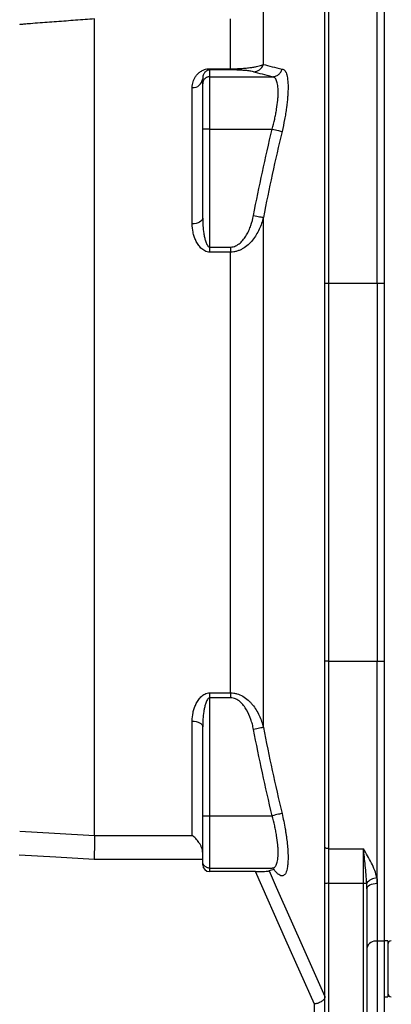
# Model space of a CAD drawing. Header units: millimetres. Extents: x 5 to 589, y 5 to 415.
# Tile 15 of 17: x 458 to 485, y 279 to 349. Entities that reach past the tile are written whole.
import ezdxf

# ---------------------------------------------------------------- set-up
doc = ezdxf.new("R2010")
doc.units = ezdxf.units.MM

msp = doc.modelspace()

# ---------------------------------------------------------------- linework, layer by layer
at = {"color": 7}
for p, q in [((475.463, 346.22), (475.463, 351.124)), ((479.869, 330.53), (479.869, 350.394)), ((480.119, 350.561), (480.119, 330.53)), ((483.619, 330.53), (483.619, 350.561)), ((484.119, 350.561), (484.119, 330.53)), ((463.386, 291.036), (463.386, 349.474)), ((473.114, 345.909), (473.114, 349.474)), ((471.619, 345.909), (473.114, 345.909)), ((471.619, 345.909), (471.619, 345.827)), ((471.619, 345.827), (471.619, 345.334)), ((473.114, 345.827), (471.619, 345.827)), ((473.114, 345.909), (473.114, 345.827)), ((471.119, 344.834), (471.119, 345.197)), ((471.119, 341.584), (471.119, 344.834)), ((471.619, 345.334), (471.619, 341.584)), ((471.619, 345.334), (476.092, 345.334)), ((470.369, 334.809), (470.369, 344.561)), ((471.619, 341.584), (471.119, 341.584)), ((471.119, 335.22), (471.119, 341.584)), ((471.619, 341.584), (471.619, 333.149)), ((471.619, 341.584), (476.092, 341.584)), ((475.463, 298.757), (475.463, 335.268)), ((471.619, 333.149), (471.619, 332.785)), ((471.619, 333.149), (473.114, 333.149)), ((473.114, 332.785), (471.619, 332.785)), ((473.114, 333.149), (473.114, 332.785)), ((473.114, 301.24), (473.114, 332.785)), ((480.119, 330.53), (479.869, 330.53)), ((479.869, 303.495), (479.869, 330.53)), ((483.619, 330.53), (480.119, 330.53)), ((480.119, 330.53), (480.119, 303.495)), ((483.619, 330.53), (483.619, 303.495)), ((484.119, 330.53), (483.619, 330.53)), ((484.119, 330.53), (484.119, 303.495)), ((479.869, 290.195), (479.869, 303.495)), ((480.119, 303.495), (479.869, 303.495)), ((480.119, 303.495), (480.119, 290.083)), ((480.119, 303.495), (483.619, 303.495)), ((483.619, 287.606), (483.619, 303.495)), ((483.619, 303.495), (484.119, 303.495)), ((484.119, 303.495), (484.119, 283.464)), ((471.619, 301.24), (473.114, 301.24)), ((471.619, 301.24), (471.619, 300.876)), ((473.114, 301.24), (473.114, 300.876)), ((473.114, 300.876), (471.619, 300.876)), ((471.619, 300.876), (471.619, 292.44)), ((470.369, 291.036), (470.369, 299.216)), ((471.119, 292.44), (471.119, 298.805)), ((471.119, 292.44), (471.619, 292.44)), ((471.119, 289.19), (471.119, 292.44)), ((471.619, 292.44), (471.619, 288.69)), ((471.619, 292.44), (476.092, 292.44)), ((463.386, 291.036), (470.369, 291.036)), ((479.869, 287.589), (479.869, 290.195)), ((480.119, 290.083), (482.619, 290.083)), ((480.119, 290.083), (480.119, 287.601)), ((482.619, 287.601), (482.619, 290.083)), ((471.119, 289.32), (463.342, 289.32)), ((471.119, 288.927), (471.119, 289.19)), ((471.619, 288.69), (476.092, 288.69)), ((471.619, 288.69), (471.619, 288.444)), ((474.906, 288.444), (471.619, 288.444)), ((479.869, 277.012), (479.869, 287.589)), ((480.119, 287.601), (480.119, 277.035)), ((482.619, 287.601), (480.119, 287.601)), ((482.619, 276.944), (482.619, 287.601)), ((483.619, 287.606), (483.619, 283.464)), ((482.869, 287.209), (482.869, 276.922)), ((484.119, 283.464), (483.619, 283.464)), ((483.619, 283.464), (483.619, 277.732)), ((484.369, 283.48), (484.119, 283.48)), ((484.119, 283.464), (484.119, 277.732)), ((484.369, 283.48), (484.369, 281.407)), ((484.369, 281.407), (484.369, 279.48)), ((484.119, 279.48), (484.369, 279.48)), ((479.119, 277.862), (479.119, 278.96))]:
    msp.add_line(p, q, dxfattribs=at)
at = {"color": 7, "flags": 128}
for points in [[(476.092, 341.584), (476.211, 341.556), (476.326, 341.529), (476.435, 341.504), (476.536, 341.48), (476.624, 341.459), (476.698, 341.442), (476.756, 341.428), (476.797, 341.419)], [(471.119, 335.22), (471.105, 335.139), (471.062, 335.062), (470.993, 334.991), (470.899, 334.929), (470.786, 334.878), (470.656, 334.84), (470.515, 334.817), (470.369, 334.809)], [(474.758, 335.405), (474.875, 335.382), (474.99, 335.36), (475.098, 335.339), (475.197, 335.319), (475.286, 335.302), (475.361, 335.288), (475.42, 335.276), (475.463, 335.268)], [(470.369, 299.216), (470.515, 299.208), (470.656, 299.185), (470.786, 299.147), (470.899, 299.096), (470.993, 299.033), (471.062, 298.962), (471.105, 298.885), (471.119, 298.805)], [(475.463, 298.757), (475.42, 298.749), (475.361, 298.737), (475.286, 298.723), (475.197, 298.705), (475.098, 298.686), (474.99, 298.665), (474.875, 298.643), (474.758, 298.62)], [(476.797, 292.606), (476.756, 292.597), (476.698, 292.583), (476.624, 292.565), (476.536, 292.545), (476.435, 292.521), (476.326, 292.496), (476.211, 292.468), (476.092, 292.44)], [(458.023, 291.343), (460.517, 291.201), (463.386, 291.036)], [(480.119, 290.083), (480.07, 290.085), (480.023, 290.092), (479.98, 290.102), (479.942, 290.116), (479.911, 290.133), (479.888, 290.152), (479.874, 290.173), (479.869, 290.195)], [(463.342, 289.32), (460.619, 289.476), (457.979, 289.628)], [(479.119, 278.96), (477.082, 283.545), (474.906, 288.444)], [(475.873, 288.49), (476.386, 287.336), (478.438, 282.717), (479.869, 279.497)], [(482.869, 287.209), (482.883, 287.286), (482.926, 287.361), (482.995, 287.429), (483.089, 287.49), (483.202, 287.539), (483.332, 287.576), (483.473, 287.598), (483.619, 287.606)]]:
    msp.add_lwpolyline(points, dxfattribs=at)
at = {"color": 7}
for centre, radius, start, end in [((474.747, 346.439), 0.749, 270.84648, 342.99452), ((470.422, 345.259), 0.7, 265.67585, 354.89693), ((480.057, 286.324), 1.279, 87.207, 98.43614), ((482.66, 285.489), 2.112, 84.56074, 91.11592), ((483.613, 287.079), 0.911, 91.80638, 145.69846), ((483.515, 282.808), 0.665, 81.00435, 166.45719), ((484.619, 283.23), 0.25, 90, 180), ((484.619, 279.73), 0.25, 180, 270)]:
    msp.add_arc(centre, radius, start, end, dxfattribs=at)
msp.add_ellipse((471.619, 288.927), major_axis=(0.5, 0), ratio=0.965926, start_param=3.141593, end_param=4.712389, dxfattribs=at)
for points, knots in [([(463.386, 349.474), (462.932, 349.441), (462.478, 349.409), (461.571, 349.343), (461.117, 349.31), (460.438, 349.259), (460.211, 349.242), (459.759, 349.208), (459.533, 349.191), (459.083, 349.157), (458.858, 349.139), (458.523, 349.112), (458.412, 349.102), (458.249, 349.088), (458.195, 349.083), (458.117, 349.075), (458.092, 349.073), (458.058, 349.069), (458.047, 349.067), (458.029, 349.064), (458.023, 349.063), (458.023, 349.062)], [0, 0, 0, 0, 0.25, 0.25, 0.5, 0.5, 0.625, 0.625, 0.75, 0.75, 0.875, 0.875, 0.9375, 0.9375, 0.96875, 0.96875, 0.984375, 0.984375, 0.992187, 0.992187, 1, 1, 1, 1]), ([(473.114, 345.909), (473.197, 345.909), (473.279, 345.91), (473.442, 345.913), (473.522, 345.915), (473.677, 345.921), (473.752, 345.925), (473.898, 345.933), (473.969, 345.938), (474.17, 345.953), (474.291, 345.965), (474.461, 345.984), (474.515, 345.991), (474.617, 346.005), (474.665, 346.012), (474.804, 346.034), (474.888, 346.05), (475.04, 346.081), (475.109, 346.098), (475.296, 346.149), (475.392, 346.184), (475.463, 346.22)], [0, 0, 0, 0, 0.0625, 0.0625, 0.125, 0.125, 0.1875, 0.1875, 0.25, 0.25, 0.375, 0.375, 0.4375, 0.4375, 0.5, 0.5, 0.625, 0.625, 0.75, 0.75, 1, 1, 1, 1]), ([(470.369, 344.561), (470.369, 344.704), (470.39, 344.842), (470.471, 345.109), (470.53, 345.238), (470.659, 345.424), (470.709, 345.486), (470.824, 345.602), (470.89, 345.658), (471.006, 345.735), (471.048, 345.76), (471.138, 345.805), (471.188, 345.827), (471.297, 345.864), (471.356, 345.88), (471.483, 345.903), (471.55, 345.909), (471.619, 345.909)], [0, 0, 0, 0, 0.25, 0.25, 0.5, 0.5, 0.625, 0.625, 0.75, 0.75, 0.8125, 0.8125, 0.875, 0.875, 0.9375, 0.9375, 1, 1, 1, 1]), ([(471.619, 345.827), (471.591, 345.827), (471.564, 345.823), (471.522, 345.815), (471.505, 345.81), (471.458, 345.794), (471.435, 345.782), (471.373, 345.746), (471.343, 345.721), (471.29, 345.67), (471.268, 345.644), (471.23, 345.592), (471.214, 345.565), (471.172, 345.484), (471.153, 345.428), (471.126, 345.314), (471.119, 345.256), (471.119, 345.197)], [0, 0, 0, 0, 0.03125, 0.03125, 0.0625, 0.0625, 0.125, 0.125, 0.25, 0.25, 0.375, 0.375, 0.5, 0.5, 0.75, 0.75, 1, 1, 1, 1]), ([(474.758, 345.69), (474.712, 345.704), (474.651, 345.718), (474.532, 345.739), (474.488, 345.746), (474.391, 345.759), (474.337, 345.766), (474.218, 345.778), (474.152, 345.785), (474.003, 345.797), (473.92, 345.802), (473.78, 345.81), (473.73, 345.813), (473.623, 345.817), (473.567, 345.819), (473.477, 345.822), (473.447, 345.823), (473.383, 345.824), (473.35, 345.825), (473.251, 345.826), (473.183, 345.827), (473.114, 345.827)], [0, 0, 0, 0, 0.25, 0.25, 0.375, 0.375, 0.5, 0.5, 0.625, 0.625, 0.75, 0.75, 0.8125, 0.8125, 0.875, 0.875, 0.90625, 0.90625, 0.9375, 0.9375, 1, 1, 1, 1]), ([(476.101, 345.334), (476.18, 345.335), (476.258, 345.349), (476.408, 345.403), (476.478, 345.441), (476.572, 345.516), (476.602, 345.544), (476.656, 345.603), (476.68, 345.634), (476.724, 345.702), (476.744, 345.737), (476.777, 345.811), (476.791, 345.85), (476.801, 345.888)], [0, 0, 0, 0, 0.25, 0.25, 0.5, 0.5, 0.625, 0.625, 0.75, 0.75, 0.875, 0.875, 1, 1, 1, 1]), ([(476.801, 345.888), (476.869, 345.888), (476.93, 345.86), (477.009, 345.775), (477.034, 345.74), (477.079, 345.655), (477.1, 345.606), (477.154, 345.439), (477.182, 345.301), (477.219, 344.971), (477.228, 344.784), (477.228, 344.472), (477.225, 344.363), (477.218, 344.19), (477.215, 344.131), (477.208, 344.012), (477.203, 343.952), (477.18, 343.645), (477.152, 343.387), (477.096, 342.981), (477.075, 342.841), (477.03, 342.561), (477.005, 342.42), (476.925, 341.995), (476.865, 341.708), (476.797, 341.419)], [0, 0, 0, 0, 0.125, 0.125, 0.1875, 0.1875, 0.25, 0.25, 0.375, 0.375, 0.5, 0.5, 0.5625, 0.5625, 0.59375, 0.59375, 0.625, 0.625, 0.75, 0.75, 0.8125, 0.8125, 0.875, 0.875, 1, 1, 1, 1]), ([(471.619, 345.334), (471.586, 345.334), (471.554, 345.331), (471.49, 345.318), (471.458, 345.309), (471.397, 345.284), (471.369, 345.268), (471.314, 345.232), (471.289, 345.211), (471.219, 345.142), (471.182, 345.086), (471.132, 344.966), (471.119, 344.899), (471.119, 344.834)], [0, 0, 0, 0, 0.125, 0.125, 0.25, 0.25, 0.375, 0.375, 0.5, 0.5, 0.75, 0.75, 1, 1, 1, 1]), ([(476.092, 341.584), (476.16, 341.826), (476.22, 342.065), (476.3, 342.422), (476.325, 342.54), (476.371, 342.775), (476.392, 342.892), (476.447, 343.234), (476.475, 343.451), (476.504, 343.761), (476.511, 343.862), (476.521, 344.055), (476.523, 344.147), (476.523, 344.41), (476.514, 344.567), (476.476, 344.845), (476.447, 344.96), (476.392, 345.1), (476.372, 345.141), (476.326, 345.212), (476.301, 345.241), (476.221, 345.311), (476.16, 345.334), (476.092, 345.334)], [0, 0, 0, 0, 0.125, 0.125, 0.1875, 0.1875, 0.25, 0.25, 0.375, 0.375, 0.4375, 0.4375, 0.5, 0.5, 0.625, 0.625, 0.75, 0.75, 0.8125, 0.8125, 0.875, 0.875, 1, 1, 1, 1]), ([(471.619, 332.785), (471.558, 332.785), (471.498, 332.793), (471.381, 332.823), (471.325, 332.845), (471.22, 332.897), (471.17, 332.929), (471.078, 332.998), (471.035, 333.035), (470.916, 333.154), (470.847, 333.241), (470.726, 333.422), (470.675, 333.516), (470.585, 333.707), (470.546, 333.806), (470.481, 334.005), (470.454, 334.105), (470.391, 334.405), (470.369, 334.606), (470.369, 334.809)], [0, 0, 0, 0, 0.0625, 0.0625, 0.125, 0.125, 0.1875, 0.1875, 0.25, 0.25, 0.375, 0.375, 0.5, 0.5, 0.625, 0.625, 0.75, 0.75, 1, 1, 1, 1]), ([(471.119, 335.22), (471.119, 335.037), (471.126, 334.855), (471.152, 334.49), (471.172, 334.308), (471.215, 334.036), (471.232, 333.946), (471.27, 333.766), (471.293, 333.677), (471.347, 333.5), (471.378, 333.414), (471.443, 333.29), (471.467, 333.25), (471.513, 333.198), (471.531, 333.182), (471.571, 333.157), (471.595, 333.149), (471.619, 333.149)], [0, 0, 0, 0, 0.25, 0.25, 0.5, 0.5, 0.625, 0.625, 0.75, 0.75, 0.875, 0.875, 0.9375, 0.9375, 0.96875, 0.96875, 1, 1, 1, 1]), ([(473.114, 333.149), (473.177, 333.149), (473.239, 333.156), (473.363, 333.183), (473.422, 333.203), (473.536, 333.253), (473.592, 333.283), (473.697, 333.352), (473.746, 333.389), (473.887, 333.51), (473.972, 333.602), (474.127, 333.799), (474.196, 333.903), (474.322, 334.118), (474.378, 334.23), (474.48, 334.456), (474.525, 334.571), (474.648, 334.921), (474.711, 335.16), (474.758, 335.405)], [0, 0, 0, 0, 0.0625, 0.0625, 0.125, 0.125, 0.1875, 0.1875, 0.25, 0.25, 0.375, 0.375, 0.5, 0.5, 0.625, 0.625, 0.75, 0.75, 1, 1, 1, 1]), ([(475.463, 335.268), (475.39, 334.972), (475.291, 334.687), (475.099, 334.279), (475.028, 334.146), (474.87, 333.887), (474.781, 333.76), (474.588, 333.522), (474.483, 333.41), (474.253, 333.205), (474.13, 333.114), (473.931, 332.997), (473.862, 332.962), (473.72, 332.9), (473.648, 332.873), (473.499, 332.83), (473.423, 332.813), (473.269, 332.791), (473.192, 332.785), (473.114, 332.785)], [0, 0, 0, 0, 0.25, 0.25, 0.375, 0.375, 0.5, 0.5, 0.625, 0.625, 0.75, 0.75, 0.8125, 0.8125, 0.875, 0.875, 0.9375, 0.9375, 1, 1, 1, 1]), ([(470.369, 299.216), (470.369, 299.419), (470.391, 299.62), (470.454, 299.92), (470.481, 300.019), (470.546, 300.217), (470.584, 300.316), (470.675, 300.509), (470.727, 300.604), (470.848, 300.785), (470.915, 300.871), (471.034, 300.988), (471.077, 301.026), (471.169, 301.095), (471.218, 301.127), (471.324, 301.18), (471.38, 301.202), (471.496, 301.232), (471.558, 301.24), (471.619, 301.24)], [0, 0, 0, 0, 0.25, 0.25, 0.375, 0.375, 0.5, 0.5, 0.625, 0.625, 0.75, 0.75, 0.8125, 0.8125, 0.875, 0.875, 0.9375, 0.9375, 1, 1, 1, 1]), ([(473.114, 301.24), (473.192, 301.24), (473.269, 301.234), (473.422, 301.212), (473.498, 301.195), (473.722, 301.13), (473.862, 301.068), (474.13, 300.912), (474.253, 300.82), (474.424, 300.667), (474.478, 300.614), (474.584, 300.503), (474.635, 300.445), (474.779, 300.267), (474.866, 300.143), (475.024, 299.886), (475.096, 299.753), (475.224, 299.479), (475.282, 299.338), (475.383, 299.051), (475.426, 298.905), (475.463, 298.757)], [0, 0, 0, 0, 0.0625, 0.0625, 0.125, 0.125, 0.25, 0.25, 0.375, 0.375, 0.4375, 0.4375, 0.5, 0.5, 0.625, 0.625, 0.75, 0.75, 0.875, 0.875, 1, 1, 1, 1]), ([(471.619, 300.876), (471.595, 300.876), (471.572, 300.868), (471.531, 300.843), (471.514, 300.827), (471.467, 300.774), (471.443, 300.735), (471.399, 300.652), (471.381, 300.61), (471.348, 300.524), (471.333, 300.48), (471.293, 300.349), (471.27, 300.259), (471.232, 300.079), (471.215, 299.989), (471.172, 299.717), (471.152, 299.535), (471.126, 299.17), (471.119, 298.988), (471.119, 298.805)], [0, 0, 0, 0, 0.03125, 0.03125, 0.0625, 0.0625, 0.125, 0.125, 0.1875, 0.1875, 0.25, 0.25, 0.375, 0.375, 0.5, 0.5, 0.75, 0.75, 1, 1, 1, 1]), ([(474.758, 298.62), (474.735, 298.742), (474.707, 298.864), (474.642, 299.104), (474.606, 299.224), (474.483, 299.575), (474.383, 299.801), (474.196, 300.123), (474.126, 300.228), (473.972, 300.423), (473.888, 300.514), (473.745, 300.636), (473.695, 300.674), (473.59, 300.742), (473.536, 300.772), (473.421, 300.822), (473.361, 300.842), (473.239, 300.869), (473.177, 300.876), (473.114, 300.876)], [0, 0, 0, 0, 0.125, 0.125, 0.25, 0.25, 0.5, 0.5, 0.625, 0.625, 0.75, 0.75, 0.8125, 0.8125, 0.875, 0.875, 0.9375, 0.9375, 1, 1, 1, 1]), ([(476.797, 292.606), (476.885, 292.231), (476.961, 291.86), (477.04, 291.404), (477.055, 291.313), (477.083, 291.132), (477.096, 291.042), (477.133, 290.777), (477.154, 290.605), (477.188, 290.274), (477.201, 290.113), (477.216, 289.881), (477.219, 289.805), (477.225, 289.658), (477.227, 289.586), (477.229, 289.379), (477.226, 289.25), (477.217, 289.07), (477.213, 289.013), (477.202, 288.902), (477.196, 288.849), (477.16, 288.597), (477.117, 288.442), (477.044, 288.304), (477.029, 288.279), (476.996, 288.235), (476.979, 288.216), (476.926, 288.169), (476.887, 288.149), (476.825, 288.137), (476.803, 288.135), (476.758, 288.139), (476.735, 288.143), (476.664, 288.166), (476.614, 288.192), (476.511, 288.267), (476.457, 288.314), (476.345, 288.432), (476.286, 288.501), (476.226, 288.581)], [0, 0, 0, 0, 0.125, 0.125, 0.15625, 0.15625, 0.1875, 0.1875, 0.25, 0.25, 0.3125, 0.3125, 0.34375, 0.34375, 0.375, 0.375, 0.4375, 0.4375, 0.46875, 0.46875, 0.5, 0.5, 0.625, 0.625, 0.65625, 0.65625, 0.6875, 0.6875, 0.75, 0.75, 0.78125, 0.78125, 0.8125, 0.8125, 0.875, 0.875, 0.9375, 0.9375, 1, 1, 1, 1]), ([(476.092, 288.69), (476.16, 288.69), (476.221, 288.714), (476.301, 288.784), (476.326, 288.813), (476.372, 288.884), (476.392, 288.925), (476.447, 289.065), (476.476, 289.18), (476.514, 289.457), (476.523, 289.615), (476.523, 289.878), (476.521, 289.97), (476.511, 290.163), (476.504, 290.264), (476.475, 290.574), (476.447, 290.791), (476.392, 291.133), (476.371, 291.25), (476.325, 291.485), (476.3, 291.603), (476.22, 291.959), (476.16, 292.199), (476.092, 292.44)], [0, 0, 0, 0, 0.125, 0.125, 0.1875, 0.1875, 0.25, 0.25, 0.375, 0.375, 0.5, 0.5, 0.5625, 0.5625, 0.625, 0.625, 0.75, 0.75, 0.8125, 0.8125, 0.875, 0.875, 1, 1, 1, 1]), ([(463.386, 291.036), (463.386, 290.988), (463.385, 290.934), (463.384, 290.815), (463.383, 290.75), (463.381, 290.613), (463.379, 290.541), (463.376, 290.391), (463.374, 290.312), (463.37, 290.155), (463.368, 290.075), (463.364, 289.915), (463.361, 289.835), (463.356, 289.679), (463.353, 289.604), (463.349, 289.493), (463.348, 289.457), (463.345, 289.387), (463.343, 289.353), (463.342, 289.32)], [0, 0, 0, 0, 0.125, 0.125, 0.25, 0.25, 0.375, 0.375, 0.5, 0.5, 0.625, 0.625, 0.75, 0.75, 0.875, 0.875, 0.9375, 0.9375, 1, 1, 1, 1]), ([(471.119, 289.769), (471.119, 289.837), (471.111, 289.904), (471.083, 290.038), (471.062, 290.104), (471.014, 290.231), (470.986, 290.292), (470.923, 290.411), (470.889, 290.467), (470.817, 290.574), (470.78, 290.625), (470.702, 290.721), (470.661, 290.767), (470.579, 290.853), (470.538, 290.894), (470.454, 290.969), (470.411, 291.004), (470.369, 291.036)], [0, 0, 0, 0, 0.125, 0.125, 0.25, 0.25, 0.375, 0.375, 0.5, 0.5, 0.625, 0.625, 0.75, 0.75, 0.875, 0.875, 1, 1, 1, 1]), ([(483.584, 287.989), (483.551, 288.173), (483.497, 288.354), (483.364, 288.71), (483.285, 288.884), (483.111, 289.23), (483.017, 289.401), (482.821, 289.743), (482.72, 289.912), (482.619, 290.083)], [0, 0, 0, 0, 0.25, 0.25, 0.5, 0.5, 0.75, 0.75, 1, 1, 1, 1]), ([(482.86, 287.592), (482.851, 287.809), (482.836, 288.024), (482.8, 288.451), (482.779, 288.662), (482.715, 289.287), (482.667, 289.695), (482.619, 290.083)], [0, 0, 0, 0, 0.25, 0.25, 0.5, 0.5, 1, 1, 1, 1]), ([(471.619, 288.69), (471.586, 288.69), (471.554, 288.694), (471.49, 288.706), (471.458, 288.716), (471.397, 288.741), (471.369, 288.756), (471.314, 288.793), (471.289, 288.814), (471.219, 288.883), (471.182, 288.939), (471.132, 289.059), (471.119, 289.125), (471.119, 289.19)], [0, 0, 0, 0, 0.125, 0.125, 0.25, 0.25, 0.375, 0.375, 0.5, 0.5, 0.75, 0.75, 1, 1, 1, 1]), ([(474.906, 288.444), (474.965, 288.444), (475.023, 288.445), (475.137, 288.446), (475.193, 288.447), (475.3, 288.449), (475.351, 288.451), (475.448, 288.454), (475.494, 288.456), (475.621, 288.463), (475.694, 288.468), (475.779, 288.476), (475.804, 288.478), (475.845, 288.484), (475.862, 288.487), (475.873, 288.49)], [0, 0, 0, 0, 0.125, 0.125, 0.25, 0.25, 0.375, 0.375, 0.5, 0.5, 0.75, 0.75, 0.875, 0.875, 1, 1, 1, 1]), ([(476.228, 288.67), (476.226, 288.671), (476.218, 288.674), (476.202, 288.678), (476.182, 288.682), (476.166, 288.685), (476.15, 288.688), (476.135, 288.689), (476.119, 288.69), (476.105, 288.69), (476.096, 288.69), (476.092, 288.69)], [0, 0, 0, 0, 0.0880753, 0.3784199, 0.5744609, 0.7075668, 0.7990728, 0.8931886, 0.9334005, 0.9740802, 1, 1, 1, 1]), ([(479.869, 279.497), (479.869, 279.468), (479.864, 279.439), (479.844, 279.381), (479.829, 279.352), (479.791, 279.294), (479.768, 279.266), (479.713, 279.212), (479.681, 279.185), (479.612, 279.136), (479.574, 279.113), (479.492, 279.07), (479.449, 279.051), (479.359, 279.017), (479.312, 279.002), (479.24, 278.983), (479.216, 278.978), (479.168, 278.968), (479.143, 278.964), (479.119, 278.96)], [0, 0, 0, 0, 0.125, 0.125, 0.25, 0.25, 0.375, 0.375, 0.5, 0.5, 0.625, 0.625, 0.75, 0.75, 0.875, 0.875, 0.9375, 0.9375, 1, 1, 1, 1])]:
    msp.add_open_spline(points, degree=3, knots=knots, dxfattribs=at)
for points in [[(475.463, 346.22), (475.854, 346.109), (476.306, 345.998), (476.801, 345.888)], [(476.101, 345.334), (475.603, 345.453), (475.15, 345.571), (474.758, 345.69)], [(476.092, 345.334), (476.095, 345.334), (476.098, 345.334), (476.101, 345.334)], [(474.758, 335.405), (475.161, 337.474), (475.61, 339.533), (476.092, 341.584)], [(476.797, 341.419), (476.315, 339.377), (475.866, 337.327), (475.463, 335.268)], [(476.092, 292.44), (475.61, 294.492), (475.161, 296.551), (474.758, 298.62)], [(475.463, 298.757), (475.866, 296.698), (476.315, 294.648), (476.797, 292.606)], [(463.386, 291.036), (463.386, 291.036), (463.386, 291.036), (463.386, 291.036)], [(476.226, 288.581), (476.105, 288.55), (475.988, 288.52), (475.873, 288.49)], [(482.869, 287.209), (482.869, 287.337), (482.866, 287.464), (482.86, 287.592)], [(483.584, 287.989), (483.607, 287.862), (483.619, 287.734), (483.619, 287.606)]]:
    msp.add_open_spline(points, degree=3, dxfattribs=at)

doc.saveas('drawing.dxf')
